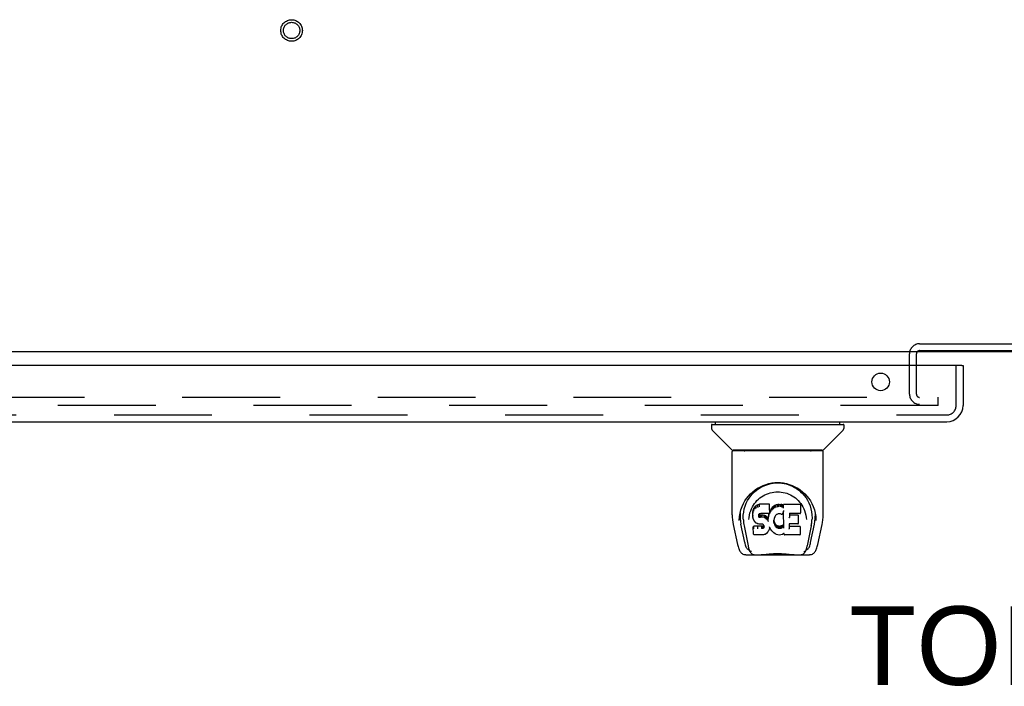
# Model space of a CAD drawing. Header units: inches. Extents: x 0 to 270, y 0 to 175.
# Tile 77 of 95: x 62 to 77, y 134 to 144. Entities that reach past the tile are written whole.
import ezdxf

# ---------------------------------------------------------------- set-up
doc = ezdxf.new("R2010")
doc.units = ezdxf.units.IN
doc.header["$LTSCALE"] = 14.84127
doc.header["$MEASUREMENT"] = 0
doc.linetypes.add('HIDDEN', pattern=[0.2, 0.1, -0.1])
doc.layers.get('0').update_dxf_attribs({"linetype": 'CONTINUOUS'})
for name, color, linetype in [('DEFAULT_2', 8, 'HIDDEN'), ('DIMENSIONS', 7, 'CONTINUOUS'), ('LEFT_OR_SECONDARY_DOOR_ASSEMBLY', 7, 'CONTINUOUS')]:
    doc.layers.add(name, color=color, linetype=linetype)
doc.styles.get("Standard").update_dxf_attribs({"font": 'arial.ttf'})

msp = doc.modelspace()

# ---------------------------------------------------------------- linework, layer by layer
at = {"color": 7, "linetype": 'Continuous'}
msp.add_line((110.9024, 138.6711), (45.2774, 138.6711), dxfattribs=at)
at = {"layer": 'DEFAULT_2', "color": 8, "linetype": 'HIDDEN'}
for p, q in [((75.8689, 138.7951), (79.0609, 138.7951)), ((75.7149, 138.0326), (75.7149, 138.6411)), ((75.8189, 138.0326), (75.8189, 138.6411)), ((75.8689, 138.6911), (79.0609, 138.6911)), ((46.8711, 137.9836), (76.1524, 137.9836)), ((76.1524, 137.8586), (76.1524, 137.9836)), ((76.1524, 137.8586), (46.8711, 137.8586))]:
    msp.add_line(p, q, dxfattribs=at)
for radius in [0.1635, 0.124]:
    msp.add_circle((66.3399, 143.5461), radius, dxfattribs=at)
for centre, radius, start, end in [((75.8689, 138.6411), 0.154, 90, 180), ((75.8689, 138.6411), 0.05, 90, 180), ((75.8689, 138.0326), 0.154, 180, 270), ((75.8689, 138.0326), 0.05, 180, 270)]:
    msp.add_arc(centre, radius, start, end, dxfattribs=at)
at = {"layer": 'LEFT_OR_SECONDARY_DOOR_ASSEMBLY', "color": 3, "linetype": 'Continuous'}
for p, q in [((76.5074, 138.4671), (45.6099, 138.4671)), ((76.5274, 138.4671), (76.5274, 137.8596)), ((45.8364, 137.6131), (76.2809, 137.6131))]:
    msp.add_line(p, q, dxfattribs=at)
at = {"layer": 'LEFT_OR_SECONDARY_DOOR_ASSEMBLY', "color": 8, "linetype": 'HIDDEN'}
for p, q in [((76.4234, 137.8596), (76.4234, 138.4671)), ((45.8364, 137.7171), (76.2809, 137.7171))]:
    msp.add_line(p, q, dxfattribs=at)
at = {"layer": 'LEFT_OR_SECONDARY_DOOR_ASSEMBLY', "color": 7, "linetype": 'Continuous'}
for p, q in [((76.5074, 138.4671), (76.5274, 138.4671)), ((72.77, 137.5737), (72.77, 137.6131)), ((74.6598, 137.5737), (74.6598, 137.6131)), ((72.711, 137.5658), (72.711, 137.5113)), ((72.7188, 137.5737), (74.711, 137.5737)), ((73.0173, 137.1886), (72.7225, 137.4834)), ((74.4125, 137.1886), (74.7073, 137.4834)), ((74.7188, 137.5658), (74.7188, 137.5113)), ((73.0259, 136.2008), (73.0259, 137.1642)), ((74.396, 137.1721), (73.0338, 137.1721)), ((74.3916, 137.18), (73.0382, 137.18)), ((73.1001, 137.18), (73.0979, 137.176)), ((74.3319, 137.176), (74.3297, 137.18)), ((74.3319, 137.1761), (74.3319, 137.176)), ((74.4039, 136.2008), (74.4039, 137.1642)), ((73.2824, 136.4555), (73.3076, 136.4897)), ((73.3394, 136.2533), (73.338, 136.2283)), ((73.3445, 136.2783), (73.3394, 136.2533)), ((73.34, 136.2188), (73.3394, 136.2533)), ((73.3542, 136.303), (73.3445, 136.2783)), ((73.345, 136.2435), (73.3445, 136.2783)), ((73.3689, 136.3248), (73.3542, 136.303)), ((73.3547, 136.2677), (73.3542, 136.303)), ((73.3788, 136.3343), (73.3689, 136.3248)), ((73.3694, 136.289), (73.3689, 136.3248)), ((73.3899, 136.342), (73.3788, 136.3343)), ((73.3792, 136.2982), (73.3788, 136.3343)), ((73.4131, 136.3527), (73.3899, 136.342)), ((73.3902, 136.3056), (73.3899, 136.342)), ((73.4388, 136.3609), (73.4131, 136.3527)), ((73.4133, 136.316), (73.4131, 136.3527)), ((73.4389, 136.3241), (73.4388, 136.3609)), ((73.5917, 136.3609), (73.4388, 136.3609)), ((73.4389, 136.324), (73.4392, 136.3227)), ((73.591, 136.2474), (73.5894, 136.2334)), ((73.594, 136.2533), (73.5907, 136.2447)), ((73.5923, 136.2718), (73.591, 136.2475)), ((73.591, 136.2475), (73.591, 136.2474)), ((73.5911, 136.326), (73.5917, 136.3609)), ((73.5929, 136.3061), (73.5917, 136.3609)), ((73.5923, 136.2718), (73.5929, 136.3061)), ((73.6051, 136.274), (73.594, 136.2533)), ((73.5946, 136.218), (73.594, 136.2533)), ((73.6184, 136.2933), (73.6051, 136.274)), ((73.6056, 136.2385), (73.6051, 136.274)), ((73.6336, 136.311), (73.6184, 136.2933)), ((73.6189, 136.2575), (73.6184, 136.2933)), ((73.6507, 136.3274), (73.6336, 136.311)), ((73.634, 136.2751), (73.6336, 136.311)), ((73.6703, 136.3417), (73.6507, 136.3274)), ((73.6511, 136.2912), (73.6507, 136.3274)), ((73.6928, 136.3517), (73.6703, 136.3417)), ((73.6707, 136.3053), (73.6703, 136.3417)), ((73.7164, 136.3571), (73.6928, 136.3517)), ((73.693, 136.315), (73.6928, 136.3517)), ((73.74, 136.3594), (73.7164, 136.3571)), ((73.7165, 136.3203), (73.7164, 136.3571)), ((73.7168, 136.3189), (73.7165, 136.3203)), ((73.74, 136.3226), (73.74, 136.3594)), ((73.74, 136.3594), (73.764, 136.359)), ((73.7401, 136.3212), (73.74, 136.3226)), ((73.7638, 136.3208), (73.7639, 136.3221)), ((73.7639, 136.3221), (73.764, 136.359)), ((73.7768, 136.357), (73.764, 136.359)), ((73.7767, 136.3202), (73.7768, 136.357)), ((73.7897, 136.3528), (73.7768, 136.357)), ((73.8034, 136.2587), (73.7874, 136.219)), ((73.7894, 136.3161), (73.7897, 136.3528)), ((73.8018, 136.3448), (73.7897, 136.3528)), ((73.8024, 136.3094), (73.8016, 136.3588)), ((74.0503, 136.3588), (73.8016, 136.3588)), ((73.8077, 136.0063), (73.8033, 136.2587)), ((73.8037, 136.2599), (73.8036, 136.2597)), ((73.8036, 136.2597), (73.8036, 136.2594)), ((73.8038, 136.2602), (73.8037, 136.2599)), ((73.8039, 136.2608), (73.8038, 136.2605)), ((73.8038, 136.2605), (73.8038, 136.2602)), ((73.804, 136.2615), (73.8039, 136.2608)), ((73.8042, 136.2625), (73.804, 136.2615)), ((73.8045, 136.264), (73.8042, 136.2625)), ((73.8048, 136.2654), (73.8045, 136.264)), ((73.8051, 136.2669), (73.8048, 136.2654)), ((74.0645, 136.2338), (74.0664, 136.3424)), ((74.0661, 136.3729), (74.0828, 136.3483)), ((74.2714, 136.2788), (74.2845, 136.2278)), ((73.1332, 136.1161), (73.1367, 136.1739)), ((73.1332, 136.117), (73.1332, 136.1161)), ((73.1367, 136.1739), (73.1453, 136.2278)), ((73.1469, 136.234), (73.1464, 136.1793)), ((73.1941, 136.1267), (73.1959, 136.1009)), ((73.2792, 136.13), (73.2792, 136.1297)), ((73.3386, 136.1942), (73.338, 136.2283)), ((73.3398, 136.1692), (73.3386, 136.1941)), ((73.3386, 136.194), (73.3386, 136.194)), ((73.3398, 136.1692), (73.3398, 136.169)), ((73.3444, 136.1445), (73.3398, 136.1691)), ((73.3444, 136.1445), (73.3444, 136.1443)), ((73.3536, 136.1209), (73.3444, 136.1443)), ((73.3536, 136.1209), (73.3537, 136.1207)), ((73.3676, 136.0996), (73.3537, 136.1207)), ((73.3676, 136.0996), (73.3677, 136.0995)), ((73.3852, 136.0813), (73.3677, 136.0995)), ((73.4284, 136.1965), (73.4275, 136.1823)), ((73.428, 136.1762), (73.4283, 136.1945)), ((73.4304, 136.2097), (73.4284, 136.1964)), ((73.4294, 136.1709), (73.43, 136.2061)), ((73.4327, 136.2024), (73.43, 136.2061)), ((73.4322, 136.2132), (73.4303, 136.2095)), ((73.435, 136.2154), (73.432, 136.213)), ((73.4322, 136.1665), (73.4327, 136.2024)), ((73.4364, 136.1997), (73.4327, 136.2024)), ((73.4464, 136.2189), (73.4348, 136.2154)), ((73.4361, 136.1632), (73.4364, 136.1997)), ((73.4478, 136.1964), (73.4364, 136.1997)), ((73.4599, 136.2199), (73.4464, 136.2189)), ((73.4475, 136.1582), (73.4478, 136.1596)), ((73.4709, 136.1972), (73.4478, 136.1964)), ((73.4478, 136.1596), (73.4478, 136.1964)), ((73.4598, 136.2205), (73.4599, 136.2199)), ((73.5728, 136.2199), (73.4599, 136.2199)), ((73.4709, 136.1603), (73.4709, 136.1972)), ((73.4959, 136.1959), (73.4709, 136.1972)), ((73.4709, 136.159), (73.4709, 136.1603)), ((73.4956, 136.1577), (73.4958, 136.159)), ((73.4958, 136.159), (73.4959, 136.1959)), ((73.521, 136.1903), (73.4959, 136.1959)), ((73.5208, 136.1535), (73.521, 136.1903)), ((73.5335, 136.1846), (73.521, 136.1903)), ((73.5332, 136.1481), (73.5335, 136.1846)), ((73.5446, 136.1768), (73.5335, 136.1846)), ((73.5442, 136.1404), (73.5446, 136.1768)), ((73.5628, 136.1586), (73.5446, 136.1768)), ((73.5623, 136.1228), (73.5628, 136.1586)), ((73.5719, 136.1441), (73.5628, 136.1586)), ((73.5756, 136.1862), (73.5719, 136.1441)), ((73.5724, 136.1078), (73.5719, 136.1441)), ((73.5728, 136.2199), (73.5727, 136.2205)), ((73.5847, 136.2209), (73.5728, 136.2199)), ((73.5738, 136.1006), (73.5736, 136.1016)), ((73.5795, 136.209), (73.5756, 136.1862)), ((73.5762, 136.1517), (73.5756, 136.1862)), ((73.5826, 136.2208), (73.5795, 136.209)), ((73.58, 136.1742), (73.5795, 136.209)), ((73.5893, 136.2331), (73.5851, 136.2213)), ((73.586, 136.1965), (73.5856, 136.2225)), ((73.5894, 136.2334), (73.5893, 136.2331)), ((73.6577, 136.1215), (73.6565, 136.0953)), ((73.6575, 136.0829), (73.6581, 136.1174)), ((73.6612, 136.1472), (73.6577, 136.1214)), ((73.6581, 136.1174), (73.6577, 136.1219)), ((73.6607, 136.1056), (73.6581, 136.1174)), ((73.6602, 136.0707), (73.6607, 136.1056)), ((73.6702, 136.0816), (73.6607, 136.1056)), ((73.6648, 136.1584), (73.6612, 136.147)), ((73.6703, 136.1691), (73.6648, 136.1582)), ((73.6843, 136.1913), (73.6703, 136.169)), ((73.6915, 136.2001), (73.6843, 136.1912)), ((73.7004, 136.2061), (73.6914, 136.2)), ((73.7239, 136.2159), (73.7003, 136.2061)), ((73.7348, 136.2186), (73.7239, 136.2159)), ((73.7458, 136.2185), (73.7347, 136.2186)), ((73.7573, 136.2158), (73.7458, 136.2185)), ((73.769, 136.2112), (73.7573, 136.2158)), ((73.8931, 136.2198), (73.8921, 136.1614)), ((74.0503, 136.2198), (73.8925, 136.2198)), ((74.0193, 136.1962), (73.8927, 136.1962)), ((74.0308, 136.0753), (74.0327, 136.1827)), ((74.1484, 136.1607), (74.1506, 136.1299)), ((74.1506, 136.1297), (74.1506, 136.1299)), ((74.2829, 136.234), (74.2834, 136.1793)), ((74.2966, 136.1161), (74.2966, 136.117)), ((73.041, 136.0572), (73.1061, 135.7518)), ((73.2144, 135.7838), (73.1579, 136.0607)), ((73.2046, 136.0363), (73.2666, 135.7326)), ((73.3521, 136.0278), (73.3441, 136.0197)), ((73.3461, 135.9068), (73.3441, 136.0197)), ((73.4138, 136.0284), (73.3521, 136.0278)), ((73.3523, 135.9915), (73.3521, 136.0278)), ((73.3852, 136.0813), (73.3853, 136.0813)), ((73.4065, 136.0675), (73.3853, 136.0813)), ((73.4065, 136.0675), (73.4066, 136.0675)), ((73.419, 136.0629), (73.4066, 136.0675)), ((73.4745, 136.0287), (73.4138, 136.0284)), ((73.4138, 135.9915), (73.4138, 136.0284)), ((73.4138, 135.9915), (73.4138, 135.9902)), ((73.4319, 136.0607), (73.4191, 136.0629)), ((73.4797, 136.0603), (73.4319, 136.0607)), ((73.4881, 136.0297), (73.4745, 136.0287)), ((73.4745, 135.9918), (73.4745, 136.0287)), ((73.4745, 135.9918), (73.4746, 135.9905)), ((73.4797, 136.0603), (73.4798, 136.0608)), ((73.4862, 136.0597), (73.4797, 136.0603)), ((73.4914, 136.0579), (73.4861, 136.0597)), ((73.4926, 136.0322), (73.4881, 136.0297)), ((73.4883, 135.9929), (73.4881, 136.0297)), ((73.496, 136.0544), (73.4913, 136.0579)), ((73.4971, 136.0366), (73.4926, 136.0322)), ((73.493, 135.996), (73.4926, 136.0322)), ((73.5, 136.0497), (73.4959, 136.0545)), ((73.5028, 136.0441), (73.4971, 136.0366)), ((73.4976, 136.0005), (73.4971, 136.0366)), ((73.506, 136.0378), (73.4999, 136.0499)), ((73.5059, 136.0124), (73.5055, 136.038)), ((73.5083, 136.0243), (73.5059, 136.038)), ((73.5078, 136.0183), (73.5077, 136.0282)), ((73.5697, 135.9471), (73.5625, 135.9367)), ((73.5698, 135.9472), (73.5697, 135.9471)), ((73.5755, 135.9582), (73.5698, 135.9472)), ((73.5847, 135.981), (73.5755, 135.9583)), ((73.5755, 135.9583), (73.5755, 135.9582)), ((73.5915, 136.0048), (73.5847, 135.9811)), ((73.5847, 135.9811), (73.5847, 135.9809)), ((73.5912, 136.0162), (73.591, 136.0168)), ((73.5913, 136.0156), (73.5912, 136.0162)), ((73.5915, 136.0151), (73.5913, 136.0156)), ((73.5916, 136.0146), (73.5915, 136.0151)), ((73.5916, 136.005), (73.5915, 136.0048)), ((73.5917, 136.0142), (73.5916, 136.0146)), ((73.5922, 136.0129), (73.5916, 136.005)), ((73.6123, 135.9771), (73.5921, 136.0128)), ((73.6123, 135.9771), (73.6123, 135.977)), ((73.6254, 135.9584), (73.6123, 135.977)), ((73.6254, 135.9584), (73.6255, 135.9583)), ((73.6407, 135.9415), (73.6255, 135.9583)), ((73.6696, 136.0463), (73.6702, 136.0816)), ((73.6826, 136.0592), (73.6702, 136.0816)), ((73.6821, 136.0236), (73.6826, 136.0592)), ((73.6905, 136.0499), (73.6826, 136.0592)), ((73.69, 136.0139), (73.6905, 136.0499)), ((73.6998, 136.0415), (73.6905, 136.0499)), ((73.6994, 136.0053), (73.6998, 136.0415)), ((73.71, 136.0346), (73.6998, 136.0415)), ((73.7097, 135.9982), (73.71, 136.0346)), ((73.7211, 136.0302), (73.71, 136.0346)), ((73.721, 135.9935), (73.7211, 136.0302)), ((73.7333, 136.028), (73.7211, 136.0302)), ((73.7331, 135.9898), (73.7333, 135.9912)), ((73.7333, 135.9912), (73.7333, 136.028)), ((73.7333, 136.028), (73.7457, 136.0275)), ((73.7578, 136.0293), (73.7457, 136.0275)), ((73.7458, 135.9906), (73.7457, 136.0275)), ((73.7459, 135.9893), (73.7458, 135.9906)), ((73.7698, 136.0332), (73.7578, 136.0293)), ((73.758, 135.9925), (73.7578, 136.0293)), ((73.7811, 136.0384), (73.7698, 136.0332)), ((73.77, 135.9965), (73.7698, 136.0332)), ((73.7915, 136.0456), (73.7811, 136.0384)), ((73.7814, 136.0018), (73.7811, 136.0384)), ((73.7918, 136.0092), (73.7915, 136.0456)), ((73.8098, 135.9981), (73.8094, 135.9993)), ((73.8916, 136.0641), (73.8903, 135.9898)), ((74.0509, 136.0247), (73.8909, 136.0247)), ((74.0193, 136.0641), (73.8911, 136.0641)), ((74.0595, 135.9077), (74.0613, 136.0141)), ((74.2246, 136.0333), (74.1632, 135.7326)), ((74.2154, 135.7838), (74.2719, 136.0607)), ((74.3237, 135.7519), (74.3887, 136.0572)), ((73.3533, 135.8994), (73.3464, 135.9062)), ((73.3533, 135.8994), (73.3534, 135.8994)), ((73.4992, 135.8994), (73.3534, 135.8994)), ((73.4992, 135.8994), (73.4991, 135.8999)), ((73.5118, 135.901), (73.4992, 135.8994)), ((73.5239, 135.9053), (73.5119, 135.901)), ((73.524, 135.9053), (73.5239, 135.9053)), ((73.5446, 135.9194), (73.524, 135.9053)), ((73.5447, 135.9195), (73.5446, 135.9194)), ((73.5624, 135.9366), (73.5447, 135.9195)), ((73.5625, 135.9367), (73.5624, 135.9366)), ((73.6407, 135.9415), (73.6407, 135.9414)), ((73.6577, 135.9264), (73.6407, 135.9414)), ((73.6759, 135.9125), (73.6577, 135.9264)), ((73.6577, 135.9264), (73.6577, 135.9264)), ((73.6759, 135.9125), (73.676, 135.9125)), ((73.6863, 135.9071), (73.676, 135.9124)), ((73.6863, 135.9071), (73.6864, 135.9071)), ((73.6973, 135.9034), (73.6864, 135.9071)), ((73.7196, 135.8978), (73.6973, 135.9034)), ((73.7423, 135.8952), (73.7196, 135.8978)), ((73.7653, 135.8984), (73.7423, 135.8952)), ((73.7423, 135.8958), (73.7423, 135.8952)), ((73.7873, 135.9052), (73.7653, 135.8984)), ((73.7873, 135.9052), (73.7874, 135.9053)), ((73.8061, 135.9165), (73.7874, 135.9053)), ((73.8117, 135.9165), (73.806, 135.9165)), ((73.8113, 135.9077), (73.8112, 135.9165)), ((74.0509, 135.8994), (73.8198, 135.8994)), ((73.2734, 135.676), (73.2803, 135.676)), ((73.2803, 135.676), (73.2829, 135.6675)), ((73.2842, 135.6642), (73.2829, 135.6675)), ((74.1456, 135.6642), (74.1469, 135.6675)), ((74.1469, 135.6675), (74.1495, 135.676)), ((74.1495, 135.676), (74.1564, 135.676)), ((73.2302, 135.5973), (74.1996, 135.5973)), ((73.4444, 135.5973), (73.4682, 135.5979)), ((73.4925, 135.5973), (73.4905, 135.5992)), ((73.9373, 135.5973), (73.9393, 135.5992))]:
    msp.add_line(p, q, dxfattribs=at)
for points in [[(73.097, 137.1748), (73.0963, 137.174), (73.0959, 137.1733), (73.0956, 137.1727), (73.0955, 137.1723), (73.0958, 137.1721)], [(73.0979, 137.1761), (73.0972, 137.1751), (73.097, 137.1748)], [(74.3328, 137.1748), (74.3325, 137.1751), (74.3319, 137.1761)], [(74.334, 137.1721), (74.3343, 137.1722), (74.3341, 137.1727), (74.3339, 137.1733), (74.3335, 137.1739), (74.3328, 137.1748)], [(73.1453, 136.2278), (73.1584, 136.2788), (73.1753, 136.3268), (73.1955, 136.3715), (73.2185, 136.4128), (73.2441, 136.4512), (73.2723, 136.4869), (73.3029, 136.5202), (73.3364, 136.5512), (73.3725, 136.5798), (73.4112, 136.6056), (73.4521, 136.6285), (73.4946, 136.6479), (73.5382, 136.6638), (73.5824, 136.6759), (73.6268, 136.6845), (73.671, 136.6896), (73.7151, 136.6912), (73.7592, 136.6895), (73.8034, 136.6845), (73.8477, 136.6759), (73.8918, 136.6637), (73.9355, 136.6478), (73.9779, 136.6283), (74.0187, 136.6055), (74.0574, 136.5796), (74.0935, 136.5511), (74.127, 136.52), (74.1576, 136.4868), (74.1857, 136.4511), (74.2113, 136.4127), (74.2343, 136.3714), (74.2545, 136.3267), (74.2714, 136.2788)], [(73.3076, 136.4897), (73.3345, 136.5208), (73.3629, 136.5488)], [(73.3467, 136.348), (73.3636, 136.3726), (73.3818, 136.3958), (73.4014, 136.4175), (73.4224, 136.4378), (73.4448, 136.4568), (73.4688, 136.4744), (73.494, 136.4904), (73.5201, 136.5046), (73.547, 136.5169), (73.5747, 136.5274), (73.6029, 136.5359), (73.6309, 136.5423), (73.6588, 136.5469), (73.6868, 136.5496), (73.7147, 136.5505), (73.7424, 136.5496), (73.7701, 136.547), (73.7982, 136.5425), (73.8263, 136.536), (73.8544, 136.5276), (73.8822, 136.5171), (73.9095, 136.5046), (73.9358, 136.4904), (73.9608, 136.4745), (73.9846, 136.457), (74.0072, 136.438), (74.0283, 136.4176), (74.0479, 136.396), (74.0661, 136.3729)], [(73.3629, 136.5488), (73.3925, 136.5738), (73.423, 136.596), (73.4544, 136.6156)], [(73.4544, 136.6156), (73.4862, 136.6325), (73.5183, 136.6468), (73.5507, 136.6588)], [(73.5507, 136.6588), (73.5833, 136.6684), (73.616, 136.6758), (73.6486, 136.681), (73.6812, 136.6842), (73.7138, 136.6853), (73.7463, 136.6843), (73.7788, 136.6813), (73.8112, 136.6763), (73.8437, 136.6691)], [(73.8437, 136.6691), (73.8762, 136.6597), (73.9085, 136.648), (73.9405, 136.634)], [(73.9405, 136.634), (73.9721, 136.6175), (74.0032, 136.5984), (74.0338, 136.5765), (74.0636, 136.5517), (74.0923, 136.5239), (74.1195, 136.4931), (74.1451, 136.4589), (74.1685, 136.4216), (74.1893, 136.381), (74.2069, 136.3379), (74.2205, 136.2929), (74.2302, 136.2465), (74.2356, 136.1991)], [(73.1941, 136.1267), (73.193, 136.1506), (73.194, 136.1974), (73.1992, 136.244), (73.2087, 136.2903), (73.2221, 136.3353), (73.2392, 136.3781), (73.2594, 136.4183), (73.2824, 136.4555)], [(73.2869, 136.1974), (73.2951, 136.2321), (73.3055, 136.2644), (73.3177, 136.2942)], [(73.3177, 136.2942), (73.3314, 136.322), (73.3467, 136.348)], [(73.3451, 136.2432), (73.3452, 136.2429), (73.3455, 136.2427), (73.3458, 136.2424), (73.3461, 136.2422), (73.3465, 136.2421), (73.3469, 136.242)], [(73.3548, 136.2674), (73.3549, 136.2671), (73.3552, 136.2669), (73.3554, 136.2666), (73.3557, 136.2664), (73.3561, 136.2663), (73.3564, 136.2662)], [(73.3694, 136.2888), (73.3696, 136.2885), (73.3698, 136.2883), (73.37, 136.288), (73.3703, 136.2878), (73.3706, 136.2876), (73.3709, 136.2875)], [(73.3793, 136.298), (73.3794, 136.2978), (73.3795, 136.2975), (73.3797, 136.2973), (73.3799, 136.2971), (73.3802, 136.2969), (73.3805, 136.2967)], [(73.3903, 136.3055), (73.3904, 136.3052), (73.3905, 136.305), (73.3906, 136.3048), (73.3908, 136.3046), (73.391, 136.3044), (73.3912, 136.3042)], [(73.4133, 136.316), (73.4134, 136.3157), (73.4135, 136.3155), (73.4136, 136.3152), (73.4137, 136.315), (73.4139, 136.3148), (73.414, 136.3146)], [(73.591, 136.2474), (73.5909, 136.2472), (73.5907, 136.2469), (73.5904, 136.2466), (73.59, 136.2464), (73.5895, 136.2463), (73.589, 136.2462)], [(73.5905, 136.324), (73.5904, 136.3238), (73.5902, 136.3236), (73.5899, 136.3233), (73.5897, 136.3231), (73.5894, 136.3229), (73.5892, 136.3227)], [(73.5923, 136.2718), (73.5922, 136.2715), (73.592, 136.2711), (73.5917, 136.2709), (73.5913, 136.2707), (73.5908, 136.2705), (73.5904, 136.2705)], [(73.6205, 136.2561), (73.6202, 136.2562), (73.6199, 136.2564), (73.6196, 136.2566), (73.6193, 136.2569), (73.6191, 136.2571), (73.6189, 136.2575)], [(73.6355, 136.2736), (73.6352, 136.2738), (73.6349, 136.274), (73.6347, 136.2742), (73.6344, 136.2744), (73.6342, 136.2747), (73.634, 136.275)], [(73.6523, 136.2898), (73.652, 136.29), (73.6518, 136.2902), (73.6516, 136.2904), (73.6514, 136.2906), (73.6512, 136.2909), (73.6511, 136.2912)], [(73.6716, 136.3038), (73.6714, 136.3041), (73.6712, 136.3043), (73.6711, 136.3045), (73.6709, 136.3047), (73.6708, 136.305), (73.6706, 136.3053)], [(73.6936, 136.3136), (73.6935, 136.3138), (73.6934, 136.314), (73.6933, 136.3142), (73.6932, 136.3145), (73.6931, 136.3147), (73.693, 136.315)], [(73.7762, 136.3188), (73.7763, 136.319), (73.7764, 136.3192), (73.7765, 136.3194), (73.7766, 136.3197), (73.7766, 136.3199), (73.7767, 136.3202)], [(73.7886, 136.3148), (73.7887, 136.315), (73.7889, 136.3151), (73.789, 136.3154), (73.7892, 136.3156), (73.7893, 136.3158), (73.7894, 136.3161)], [(73.8042, 136.3206), (73.8039, 136.3208), (73.8037, 136.321), (73.8034, 136.3212), (73.8032, 136.3215), (73.803, 136.3217), (73.8028, 136.322)], [(73.8045, 136.3043), (73.8042, 136.3048), (73.8039, 136.3053), (73.8036, 136.3059), (73.8033, 136.3064), (73.8031, 136.3069), (73.8028, 136.3074)], [(73.8035, 136.259), (73.8034, 136.2589), (73.8034, 136.2588), (73.8034, 136.2587)], [(73.8036, 136.2594), (73.8035, 136.2593), (73.8035, 136.259)], [(74.0828, 136.3483), (74.0982, 136.3221), (74.112, 136.2943)], [(74.112, 136.2943), (74.1242, 136.2646), (74.1347, 136.2322), (74.1429, 136.1975), (74.1484, 136.1607)], [(73.0259, 136.2009), (73.0267, 136.1675), (73.0298, 136.1276), (73.0352, 136.0879), (73.041, 136.0572)], [(73.1464, 136.1794), (73.1472, 136.1449), (73.1512, 136.1009), (73.1579, 136.0607)], [(73.1959, 136.101), (73.1977, 136.0811), (73.2009, 136.0573), (73.2046, 136.0363)], [(73.2792, 136.13), (73.2814, 136.1605), (73.2869, 136.1974)], [(73.3386, 136.194), (73.3387, 136.1937), (73.3389, 136.1934), (73.3392, 136.1931), (73.3396, 136.1929), (73.3401, 136.1927), (73.3406, 136.1927)], [(73.3398, 136.169), (73.3399, 136.1689), (73.3401, 136.1686), (73.3404, 136.1683), (73.3408, 136.1681), (73.3413, 136.168), (73.3418, 136.168)], [(73.34, 136.2186), (73.3402, 136.2183), (73.3404, 136.218), (73.3407, 136.2177), (73.3411, 136.2175), (73.3415, 136.2174), (73.342, 136.2173)], [(73.3444, 136.1443), (73.3446, 136.1441), (73.3449, 136.1438), (73.3453, 136.1436), (73.3457, 136.1435), (73.3463, 136.1435)], [(73.3537, 136.1207), (73.354, 136.1205), (73.3543, 136.1203), (73.3548, 136.1202), (73.3554, 136.1203)], [(73.3677, 136.0995), (73.3677, 136.0994), (73.368, 136.0993), (73.3683, 136.0992), (73.3687, 136.0992), (73.3691, 136.0994)], [(73.4256, 136.181), (73.4261, 136.181), (73.4265, 136.1812), (73.4269, 136.1814), (73.4272, 136.1816), (73.4275, 136.182), (73.4275, 136.1823)], [(73.426, 136.1746), (73.4265, 136.1747), (73.4269, 136.1748), (73.4272, 136.175), (73.4275, 136.1753), (73.4278, 136.1755), (73.4279, 136.1759)], [(73.4264, 136.1952), (73.427, 136.1953), (73.4274, 136.1954), (73.4278, 136.1956), (73.4282, 136.1959), (73.4284, 136.1962), (73.4284, 136.1964)], [(73.4277, 136.1693), (73.428, 136.1694), (73.4283, 136.1695), (73.4286, 136.1697), (73.4289, 136.17), (73.4292, 136.1702), (73.4293, 136.1705)], [(73.4285, 136.2088), (73.429, 136.2088), (73.4295, 136.2088), (73.4299, 136.209), (73.4302, 136.2093), (73.4303, 136.2095)], [(73.4305, 136.2129), (73.4311, 136.2128), (73.4316, 136.2128), (73.4319, 136.2129), (73.432, 136.213)], [(73.4308, 136.1649), (73.4311, 136.165), (73.4313, 136.1652), (73.4316, 136.1654), (73.4318, 136.1657), (73.432, 136.1659), (73.4321, 136.1661)], [(73.4339, 136.2158), (73.4343, 136.2155), (73.4345, 136.2154), (73.4348, 136.2153), (73.4348, 136.2154)], [(73.4352, 136.1617), (73.4354, 136.1618), (73.4355, 136.162), (73.4357, 136.1623), (73.4358, 136.1625), (73.4359, 136.1627), (73.436, 136.163)], [(73.446, 136.2194), (73.4462, 136.2191), (73.4463, 136.2189), (73.4464, 136.2189)], [(73.5202, 136.1522), (73.5203, 136.1525), (73.5205, 136.1527), (73.5206, 136.1529), (73.5206, 136.1531), (73.5207, 136.1533), (73.5208, 136.1535)], [(73.5322, 136.1468), (73.5325, 136.147), (73.5327, 136.1472), (73.5328, 136.1474), (73.5329, 136.1476), (73.5331, 136.1479), (73.5332, 136.1481)], [(73.5429, 136.1392), (73.5432, 136.1393), (73.5434, 136.1395), (73.5436, 136.1397), (73.5438, 136.14), (73.544, 136.1402), (73.5441, 136.1405)], [(73.5607, 136.1213), (73.561, 136.1214), (73.5613, 136.1216), (73.5616, 136.1218), (73.5618, 136.1221), (73.562, 136.1223), (73.5622, 136.1226)], [(73.5736, 136.1016), (73.5731, 136.1037), (73.5728, 136.1048), (73.5727, 136.1058), (73.5725, 136.1067)], [(73.5781, 136.1503), (73.5777, 136.1503), (73.5772, 136.1505), (73.5768, 136.1507), (73.5765, 136.1509), (73.5763, 136.1513), (73.5762, 136.1517)], [(73.582, 136.1728), (73.5815, 136.1729), (73.5811, 136.173), (73.5807, 136.1732), (73.5804, 136.1735), (73.5802, 136.1738), (73.58, 136.1742)], [(73.5847, 136.2209), (73.5846, 136.2209), (73.5843, 136.221), (73.584, 136.2212), (73.5836, 136.2214)], [(73.5851, 136.2213), (73.585, 136.2211), (73.5848, 136.221), (73.5847, 136.2209)], [(73.5879, 136.195), (73.5875, 136.1951), (73.5871, 136.1953), (73.5867, 136.1955), (73.5864, 136.1957), (73.5862, 136.1961), (73.586, 136.1964)], [(73.5893, 136.2331), (73.5892, 136.2328), (73.5889, 136.2326), (73.5885, 136.2324), (73.588, 136.2323), (73.5874, 136.2323)], [(73.5963, 136.2166), (73.596, 136.2167), (73.5956, 136.2169), (73.5953, 136.2171), (73.595, 136.2173), (73.5947, 136.2176), (73.5946, 136.218)], [(73.6073, 136.237), (73.607, 136.2372), (73.6066, 136.2373), (73.6063, 136.2375), (73.6061, 136.2378), (73.6058, 136.2381), (73.6056, 136.2384)], [(73.6565, 136.0951), (73.6564, 136.0948), (73.6562, 136.0945), (73.6559, 136.0943), (73.6555, 136.0941), (73.655, 136.0939), (73.6545, 136.0939)], [(73.6577, 136.1213), (73.6576, 136.1212), (73.6574, 136.1208), (73.6571, 136.1206), (73.6567, 136.1204), (73.6562, 136.1202), (73.6557, 136.1202)], [(73.6612, 136.147), (73.661, 136.1467), (73.6607, 136.1464), (73.6603, 136.1462), (73.6598, 136.1461), (73.6593, 136.1461)], [(73.6647, 136.1582), (73.6647, 136.1582), (73.6644, 136.1579), (73.664, 136.1577), (73.6635, 136.1576), (73.663, 136.1577)], [(73.6703, 136.169), (73.6701, 136.1688), (73.6697, 136.1686), (73.6692, 136.1686), (73.6686, 136.1687)], [(73.6843, 136.1912), (73.6841, 136.1911), (73.6839, 136.1909), (73.6835, 136.1909), (73.6831, 136.1909), (73.6827, 136.191)], [(73.6914, 136.2), (73.6912, 136.1999), (73.6909, 136.1999), (73.6906, 136.1999), (73.6901, 136.2001)], [(73.7004, 136.2061), (73.7001, 136.2061), (73.6998, 136.2062), (73.6994, 136.2065)], [(73.7239, 136.2159), (73.7237, 136.2159), (73.7235, 136.216), (73.7232, 136.2163)], [(73.7348, 136.2186), (73.7347, 136.2186), (73.7346, 136.2188), (73.7345, 136.2192)], [(73.7458, 136.2185), (73.7458, 136.2185), (73.7459, 136.2187), (73.746, 136.219)], [(73.7573, 136.2158), (73.7574, 136.2158), (73.7576, 136.2159), (73.7579, 136.2163)], [(73.769, 136.2112), (73.7693, 136.2111), (73.7712, 136.2105), (73.7733, 136.2102), (73.7755, 136.2102), (73.7776, 136.2106), (73.7797, 136.2112), (73.7816, 136.2122), (73.7833, 136.2134), (73.7849, 136.2149), (73.7861, 136.2166), (73.7872, 136.2185), (73.7874, 136.219)], [(73.7697, 136.2117), (73.7694, 136.2114), (73.7692, 136.2112), (73.769, 136.2112)], [(73.8901, 136.158), (73.8903, 136.1582), (73.8906, 136.1584), (73.8908, 136.1587), (73.891, 136.1589), (73.8913, 136.1591), (73.8914, 136.1594)], [(73.8912, 136.2204), (73.8914, 136.2202), (73.8917, 136.2201), (73.8919, 136.22), (73.8921, 136.2199), (73.8923, 136.2198), (73.8925, 136.2198)], [(74.0503, 136.2198), (74.0515, 136.2199), (74.0537, 136.2202), (74.0559, 136.221), (74.0579, 136.222), (74.0598, 136.2234), (74.0614, 136.2251), (74.0627, 136.2272), (74.0637, 136.2295), (74.0644, 136.232), (74.0645, 136.2338)], [(74.2246, 136.0334), (74.2253, 136.0366), (74.2258, 136.0395), (74.2264, 136.0423), (74.2269, 136.0451), (74.2274, 136.0479), (74.2279, 136.0508), (74.2284, 136.0539), (74.2289, 136.057), (74.2294, 136.0603), (74.2299, 136.0635), (74.2303, 136.0669), (74.2308, 136.0703), (74.2312, 136.0738), (74.2316, 136.0773), (74.2321, 136.0809), (74.2324, 136.0846), (74.2328, 136.0883), (74.2332, 136.0922), (74.2335, 136.0961), (74.2338, 136.1001), (74.2356, 136.1267)], [(74.2356, 136.1991), (74.2368, 136.1515), (74.2357, 136.1267)], [(74.2719, 136.0607), (74.2786, 136.1006), (74.2826, 136.1447), (74.2834, 136.1795)], [(74.2845, 136.2278), (74.2931, 136.1738), (74.2966, 136.1161)], [(74.3887, 136.0572), (74.3944, 136.0872), (74.3999, 136.127), (74.403, 136.167), (74.4039, 136.2009)], [(73.345, 135.9841), (73.3452, 135.9838), (73.3455, 135.9836), (73.3457, 135.9834), (73.3461, 135.9832), (73.3464, 135.9831), (73.3467, 135.983)], [(73.3524, 135.9909), (73.3525, 135.9907), (73.3527, 135.9904), (73.3528, 135.9902), (73.3529, 135.99), (73.353, 135.9898), (73.3532, 135.9896)], [(73.3853, 136.0813), (73.3855, 136.0812), (73.3858, 136.0812), (73.3861, 136.0812), (73.3865, 136.0814)], [(73.4066, 136.0675), (73.4068, 136.0675), (73.4071, 136.0676), (73.4074, 136.0679)], [(73.4191, 136.0629), (73.4192, 136.0629), (73.4193, 136.0631), (73.4196, 136.0634)], [(73.4319, 136.0607), (73.4319, 136.0608), (73.432, 136.0609), (73.4321, 136.0613)], [(73.4862, 136.0597), (73.4862, 136.0597), (73.4864, 136.0599), (73.4866, 136.0602)], [(73.4883, 135.9931), (73.4884, 135.9927), (73.4885, 135.9924), (73.4886, 135.9922), (73.4887, 135.992), (73.4888, 135.9918), (73.4889, 135.9916)], [(73.4914, 136.0579), (73.4917, 136.0579), (73.492, 136.058), (73.4923, 136.0583)], [(73.4931, 135.9957), (73.4932, 135.9955), (73.4934, 135.9952), (73.4936, 135.995), (73.4938, 135.9948), (73.494, 135.9946), (73.4942, 135.9945)], [(73.496, 136.0544), (73.4962, 136.0543), (73.4965, 136.0543), (73.4969, 136.0544), (73.4973, 136.0545)], [(73.4976, 136.0007), (73.4978, 136.0003), (73.498, 136), (73.4983, 135.9998), (73.4985, 135.9996), (73.4988, 135.9994), (73.4991, 135.9993)], [(73.5, 136.0497), (73.5002, 136.0496), (73.5006, 136.0494), (73.5011, 136.0494), (73.5016, 136.0495)], [(73.506, 136.0378), (73.5061, 136.0376), (73.5064, 136.0373), (73.5068, 136.0372), (73.5073, 136.0371), (73.5078, 136.0371)], [(73.506, 136.012), (73.5062, 136.0117), (73.5064, 136.0115), (73.5067, 136.0112), (73.507, 136.011), (73.5073, 136.0109), (73.5077, 136.0107)], [(73.5079, 136.0179), (73.508, 136.0176), (73.5083, 136.0173), (73.5086, 136.0171), (73.5089, 136.0169), (73.5093, 136.0167), (73.5098, 136.0166)], [(73.5083, 136.0243), (73.5084, 136.024), (73.5086, 136.0237), (73.509, 136.0235), (73.5094, 136.0233), (73.5098, 136.0232), (73.5103, 136.0231)], [(73.5697, 135.9471), (73.5695, 135.9469), (73.5691, 135.9467), (73.5686, 135.9466), (73.5681, 135.9467)], [(73.5755, 135.9582), (73.5752, 135.9579), (73.5748, 135.9577), (73.5743, 135.9576), (73.5737, 135.9577)], [(73.5847, 135.9809), (73.5846, 135.9808), (73.5843, 135.9805), (73.5839, 135.9803), (73.5834, 135.9802), (73.5828, 135.9803)], [(73.5915, 136.0048), (73.5915, 136.0047), (73.5913, 136.0044), (73.591, 136.0041), (73.5906, 136.004), (73.5901, 136.0039), (73.5896, 136.0038)], [(73.591, 136.0168), (73.5909, 136.0175), (73.5908, 136.0178)], [(73.592, 136.0131), (73.592, 136.0133), (73.5919, 136.0134), (73.5919, 136.0135), (73.5918, 136.0137), (73.5918, 136.0138), (73.5917, 136.014), (73.5917, 136.0142)], [(73.5921, 136.0128), (73.5921, 136.0129), (73.5921, 136.013), (73.592, 136.0131), (73.592, 136.0131)], [(73.6123, 135.977), (73.6125, 135.9768), (73.6129, 135.9766), (73.6134, 135.9766), (73.6139, 135.9767)], [(73.6255, 135.9583), (73.6256, 135.9582), (73.6259, 135.9581), (73.6262, 135.958), (73.6266, 135.958), (73.627, 135.9582)], [(73.6575, 136.0827), (73.6574, 136.0824), (73.6571, 136.0821), (73.6568, 136.0818), (73.6564, 136.0816), (73.656, 136.0815), (73.6556, 136.0814)], [(73.6601, 136.0705), (73.66, 136.0702), (73.6597, 136.0699), (73.6594, 136.0696), (73.6591, 136.0694), (73.6587, 136.0693), (73.6583, 136.0692)], [(73.6696, 136.0461), (73.6694, 136.0458), (73.6692, 136.0456), (73.6689, 136.0453), (73.6686, 136.0451), (73.6682, 136.0449), (73.6678, 136.0448)], [(73.6805, 136.0221), (73.6808, 136.0222), (73.6811, 136.0224), (73.6814, 136.0226), (73.6816, 136.0229), (73.6818, 136.0231), (73.682, 136.0234)], [(73.6886, 136.0125), (73.6889, 136.0126), (73.6892, 136.0128), (73.6894, 136.013), (73.6896, 136.0132), (73.6899, 136.0135), (73.6901, 136.0139)], [(73.6982, 136.0038), (73.6985, 136.0041), (73.6988, 136.0043), (73.699, 136.0045), (73.6991, 136.0047), (73.6993, 136.005), (73.6995, 136.0053)], [(73.7088, 135.9967), (73.709, 135.9969), (73.7092, 135.9972), (73.7093, 135.9974), (73.7095, 135.9976), (73.7096, 135.9978), (73.7097, 135.9981)], [(73.7204, 135.992), (73.7206, 135.9923), (73.7207, 135.9925), (73.7207, 135.9927), (73.7208, 135.9929), (73.7209, 135.9932), (73.721, 135.9935)], [(73.7584, 135.9912), (73.7583, 135.9914), (73.7582, 135.9916), (73.7582, 135.9918), (73.7581, 135.992), (73.758, 135.9923), (73.758, 135.9925)], [(73.7707, 135.9952), (73.7706, 135.9953), (73.7704, 135.9955), (73.7703, 135.9958), (73.7702, 135.996), (73.7701, 135.9962), (73.77, 135.9965)], [(73.7823, 136.0005), (73.7821, 136.0007), (73.7819, 136.001), (73.7818, 136.0012), (73.7816, 136.0014), (73.7815, 136.0016), (73.7814, 136.0018)], [(73.807, 136.0427), (73.8063, 136.0436), (73.8057, 136.0444), (73.805, 136.0451), (73.8042, 136.0457), (73.8035, 136.0462), (73.8027, 136.0466), (73.8019, 136.0469), (73.8011, 136.0472), (73.8003, 136.0474), (73.7995, 136.0476), (73.7987, 136.0477), (73.7979, 136.0477)], [(73.8094, 135.9993), (73.8088, 136.0016), (73.8084, 136.0028), (73.8079, 136.0049)], [(73.8883, 135.9865), (73.8886, 135.9866), (73.8888, 135.9869), (73.8891, 135.9871), (73.8893, 135.9873), (73.8895, 135.9876), (73.8897, 135.9878)], [(73.8897, 136.0646), (73.89, 136.0645), (73.8902, 136.0643), (73.8904, 136.0642), (73.8907, 136.0641), (73.8909, 136.0641), (73.8911, 136.0641)], [(74.0193, 136.0641), (74.0209, 136.0642), (74.0226, 136.0645), (74.0243, 136.0652), (74.0258, 136.0661), (74.0272, 136.0672), (74.0284, 136.0685), (74.0293, 136.0699), (74.0301, 136.0715), (74.0306, 136.0734), (74.0308, 136.0753)], [(73.3461, 135.9068), (73.3462, 135.9065), (73.3464, 135.9062)], [(73.3464, 135.9062), (73.3467, 135.906), (73.347, 135.9058), (73.3475, 135.9058), (73.3481, 135.9059)], [(73.3534, 135.8994), (73.3535, 135.8994), (73.3536, 135.8994), (73.3538, 135.8995), (73.3539, 135.8996), (73.354, 135.8998), (73.3541, 135.8999)], [(73.5119, 135.901), (73.5118, 135.901), (73.5116, 135.9012), (73.5114, 135.9016)], [(73.5239, 135.9053), (73.5237, 135.9053), (73.5234, 135.9054), (73.523, 135.9057)], [(73.5446, 135.9194), (73.5445, 135.9193), (73.5442, 135.9193), (73.5438, 135.9194), (73.5434, 135.9196)], [(73.5624, 135.9366), (73.5624, 135.9366), (73.5621, 135.9364), (73.5618, 135.9363), (73.5614, 135.9364), (73.5609, 135.9365)], [(73.6407, 135.9414), (73.6409, 135.9413), (73.6412, 135.9413), (73.6416, 135.9413), (73.6421, 135.9415)], [(73.6577, 135.9264), (73.6579, 135.9263), (73.6582, 135.9262), (73.6586, 135.9263), (73.659, 135.9265)], [(73.676, 135.9125), (73.676, 135.9124), (73.6763, 135.9124), (73.6766, 135.9125), (73.677, 135.9127)], [(73.6864, 135.9071), (73.6866, 135.9071), (73.6868, 135.9073), (73.6871, 135.9076)], [(73.6973, 135.9034), (73.6975, 135.9034), (73.6977, 135.9036), (73.6979, 135.9039)], [(73.7196, 135.8978), (73.7196, 135.8978), (73.7198, 135.898), (73.7199, 135.8983)], [(73.7648, 135.8989), (73.765, 135.8986), (73.7651, 135.8985), (73.7653, 135.8984)], [(73.7865, 135.9057), (73.7868, 135.9054), (73.7871, 135.9053), (73.7873, 135.9052)], [(73.8055, 135.917), (73.8056, 135.9169), (73.8057, 135.9167), (73.8058, 135.9166), (73.8059, 135.9165), (73.8059, 135.9165), (73.806, 135.9165)], [(73.8113, 135.9078), (73.8116, 135.9058), (73.8122, 135.904), (73.8132, 135.9025), (73.8145, 135.9013), (73.8159, 135.9003), (73.8174, 135.8997), (73.8191, 135.8994), (73.8198, 135.8994)], [(73.8131, 135.917), (73.8128, 135.9169), (73.8126, 135.9167), (73.8123, 135.9166), (73.8121, 135.9165), (73.8119, 135.9165), (73.8117, 135.9165)], [(74.0509, 135.8994), (74.052, 135.8994), (74.0535, 135.8998), (74.055, 135.9004), (74.0564, 135.9013), (74.0576, 135.9026), (74.0586, 135.9041), (74.0592, 135.9059), (74.0595, 135.9077)], [(73.1061, 135.7518), (73.1091, 135.7388), (73.1138, 135.7202), (73.1188, 135.7035), (73.1241, 135.6886), (73.1296, 135.675), (73.1356, 135.6626), (73.1421, 135.6512), (73.1493, 135.6407), (73.1574, 135.6309), (73.1665, 135.622), (73.1768, 135.6141), (73.1882, 135.6074), (73.2005, 135.6023), (73.2135, 135.5989)], [(73.2144, 135.7838), (73.2181, 135.767), (73.2228, 135.7489), (73.2279, 135.7323), (73.2334, 135.7175), (73.2394, 135.7047), (73.2458, 135.6942), (73.2527, 135.6858), (73.2601, 135.68), (73.2674, 135.6768), (73.2734, 135.676)], [(73.2666, 135.7326), (73.2687, 135.7225), (73.2715, 135.7102), (73.2743, 135.6983), (73.2773, 135.6868), (73.2803, 135.676)], [(73.2842, 135.6642), (73.2897, 135.6529), (73.2963, 135.6412), (73.3028, 135.6313), (73.3096, 135.6227), (73.3168, 135.6152), (73.3247, 135.6089), (73.3334, 135.6037), (73.3427, 135.5999), (73.3525, 135.5978), (73.3594, 135.5973)], [(73.3203, 135.6454), (73.3152, 135.6453), (73.3102, 135.6457), (73.3054, 135.6468), (73.3009, 135.6484), (73.2966, 135.6505), (73.2928, 135.6531), (73.2895, 135.6563), (73.2867, 135.6598), (73.2845, 135.6636), (73.2842, 135.6642)], [(74.0704, 135.5973), (74.0775, 135.5978), (74.0873, 135.5999), (74.0966, 135.6038), (74.1053, 135.609), (74.1131, 135.6154), (74.1203, 135.6228), (74.1271, 135.6314), (74.1336, 135.6414), (74.1402, 135.6531), (74.1456, 135.6642)], [(74.1095, 135.6454), (74.1146, 135.6453), (74.1196, 135.6457), (74.1244, 135.6468), (74.1289, 135.6484), (74.1331, 135.6505), (74.1369, 135.6531), (74.1403, 135.6562), (74.1431, 135.6598), (74.1453, 135.6636), (74.1456, 135.6642)], [(74.1495, 135.676), (74.1525, 135.687), (74.1555, 135.6985), (74.1584, 135.7104), (74.1611, 135.7228), (74.1632, 135.7326)], [(74.1564, 135.676), (74.1624, 135.6768), (74.1698, 135.68), (74.1771, 135.6858), (74.1841, 135.6943), (74.1905, 135.7049), (74.1964, 135.7177), (74.202, 135.7325), (74.2071, 135.7491), (74.2117, 135.7673), (74.2154, 135.7838)], [(74.2155, 135.5988), (74.2286, 135.6021), (74.241, 135.6071), (74.2524, 135.6137), (74.2627, 135.6216), (74.2719, 135.6305), (74.2801, 135.6402), (74.2874, 135.6508), (74.2939, 135.6622), (74.3, 135.6746), (74.3056, 135.6882), (74.3109, 135.7033), (74.3159, 135.72), (74.3207, 135.7387), (74.3237, 135.7518)], [(73.2135, 135.5989), (73.2268, 135.5974), (73.2302, 135.5973)], [(73.4444, 135.5973), (73.4657, 135.5979), (73.4888, 135.5993)], [(73.4682, 135.5979), (73.4968, 135.5996), (73.5263, 135.6021), (73.5567, 135.6048), (73.5876, 135.6075), (73.6187, 135.6099), (73.6505, 135.6118), (73.6826, 135.613), (73.7149, 135.6134), (73.747, 135.613), (73.7788, 135.6119), (73.8107, 135.61), (73.8421, 135.6075), (73.8729, 135.6048), (73.903, 135.6021), (73.9326, 135.5996)], [(73.4888, 135.5993), (73.5134, 135.6015), (73.5393, 135.6041), (73.5666, 135.6068), (73.5948, 135.6095), (73.6239, 135.6118), (73.6536, 135.6137), (73.684, 135.6148), (73.7146, 135.6152), (73.7452, 135.6149), (73.7754, 135.6137), (73.8054, 135.6119), (73.8346, 135.6095), (73.8628, 135.6069), (73.89, 135.6041), (73.9161, 135.6015)], [(73.9161, 135.6015), (73.9408, 135.5994), (73.964, 135.5979), (73.9854, 135.5973)], [(73.9326, 135.5996), (73.9614, 135.5979), (73.9854, 135.5973)], [(74.1996, 135.5973), (74.2022, 135.5974), (74.2155, 135.5988)]]:
    msp.add_lwpolyline(points, dxfattribs=at)
at = {"layer": 'LEFT_OR_SECONDARY_DOOR_ASSEMBLY', "color": 3, "linetype": 'Continuous'}
msp.add_circle((75.2774, 138.2171), 0.133, dxfattribs=at)
msp.add_arc((76.2809, 137.8596), 0.2465, 270, 360, dxfattribs=at)
at = {"layer": 'LEFT_OR_SECONDARY_DOOR_ASSEMBLY', "color": 8, "linetype": 'HIDDEN'}
msp.add_arc((76.2809, 137.8596), 0.1425, 270, 360, dxfattribs=at)
at = {"layer": 'LEFT_OR_SECONDARY_DOOR_ASSEMBLY', "color": 7, "linetype": 'Continuous'}
for centre, radius, start, end in [((72.7188, 137.5658), 0.00787, 90, 180), ((72.7503, 137.5113), 0.0394, 180, 225), ((74.6795, 137.5113), 0.0394, 315, 360), ((74.711, 137.5658), 0.00787, 0, 90), ((73.0381, 137.2095), 0.0295, 225, 270), ((73.0338, 137.1642), 0.00787, 90, 180), ((73.2077, 137.1918), 0.0197, 270, 323.00595), ((74.2221, 137.1918), 0.0197, 216.99405, 270), ((74.3916, 137.2095), 0.0295, 270, 315), ((74.396, 137.1642), 0.00787, 0, 90)]:
    msp.add_arc(centre, radius, start, end, dxfattribs=at)
for centre, major_axis, ratio, start_param, end_param in [((73.3492, 136.2545), (0.004, 0.0113), 0.082603, -3.3588492, -3.237788), ((73.3598, 136.276), (0.00493, 0.00872), 0.1397007, -3.3757312, -3.2315383), ((73.3762, 136.2967), (0.00667, 0.00805), 0.1616261, -3.3291342, -3.2019366), ((73.5892, 136.3261), (-0.00006, 0.00283), 0.6946799, -2.3886919, -1.6260908), ((73.8041, 136.324), (-0.00005, 0.00283), 0.6947112, -4.7119726, -3.9214622), ((73.8044, 136.3081), (-0.00119, 0.00309), 0.5173716, 0.9554265, 1.5943012), ((74.0503, 136.3427), (0, 0.0161), 0.9998476, -1.5882523, 0), ((73.4254, 136.1848), (-0.00245, 0.00904), 0.0863049, -3.009796, -2.8516116), ((73.4259, 136.1765), (-0.00334, 0.00617), 0.202659, -3.0137776, -2.7956087), ((73.427, 136.1716), (-0.0051, 0.00558), 0.2368028, -3.0692148, -2.8938848), ((73.4306, 136.1665), (0.00537, -0.00361), 0.3015225, 0.056707, 0.1964963), ((73.5559, 136.1304), (-0.00628, 0.00793), 0.1642871, -3.0761542, -2.9424959), ((73.5741, 136.1053), (-0.00129, 0.00383), 0.3061959, 0.760017, 1.0850898), ((73.8901, 136.1614), (0.00005, 0.00283), 0.6947112, -2.3617231, -1.5712127), ((74.0193, 136.1829), (0, 0.0133), 0.9998476, -1.5882523, 0), ((73.3467, 135.9872), (0.00133, 0.0034), 0.4136994, -3.9315872, -3.4043624), ((73.3552, 135.993), (0.00243, 0.00249), 0.5654891, -3.6613773, -3.3981358), ((73.4994, 136.0009), (0.00623, 0.00529), 0.2306672, 2.952001, 3.0918432), ((73.5099, 136.0184), (0.00377, 0.00659), 0.1915445, -3.4543008, -3.2562851), ((73.5104, 136.0258), (0.00243, 0.00802), 0.1073278, -3.463611, -3.2843629), ((73.6755, 136.0324), (-0.00646, 0.00915), 0.1400464, -3.0743018, -2.9513163), ((73.7979, 136.0369), (0, 0.0108), 0.9998476, 0, 0.6410224), ((73.8097, 136.0033), (-0.00163, 0.00422), 0.284259, 0.6599599, 1.0685414), ((73.8884, 135.9899), (0.00005, 0.00283), 0.6947112, -2.3617231, -1.5712127), ((74.0509, 136.0143), (0, 0.0104), 0.9998476, -1.5882523, 0)]:
    msp.add_ellipse(centre, major_axis=major_axis, ratio=ratio, start_param=start_param, end_param=end_param, dxfattribs=at)

# ---------------------------------------------------------------- texts
at = {"layer": 'DIMENSIONS', "color": 2, "linetype": 'Continuous', "insert": (78.8675, 134.8129), "char_height": 1.19048, "width": 8.112055, "attachment_point": 2, "line_spacing_factor": 0.9}
msp.add_mtext('TOP VIEW', dxfattribs=at)

doc.saveas('drawing.dxf')
